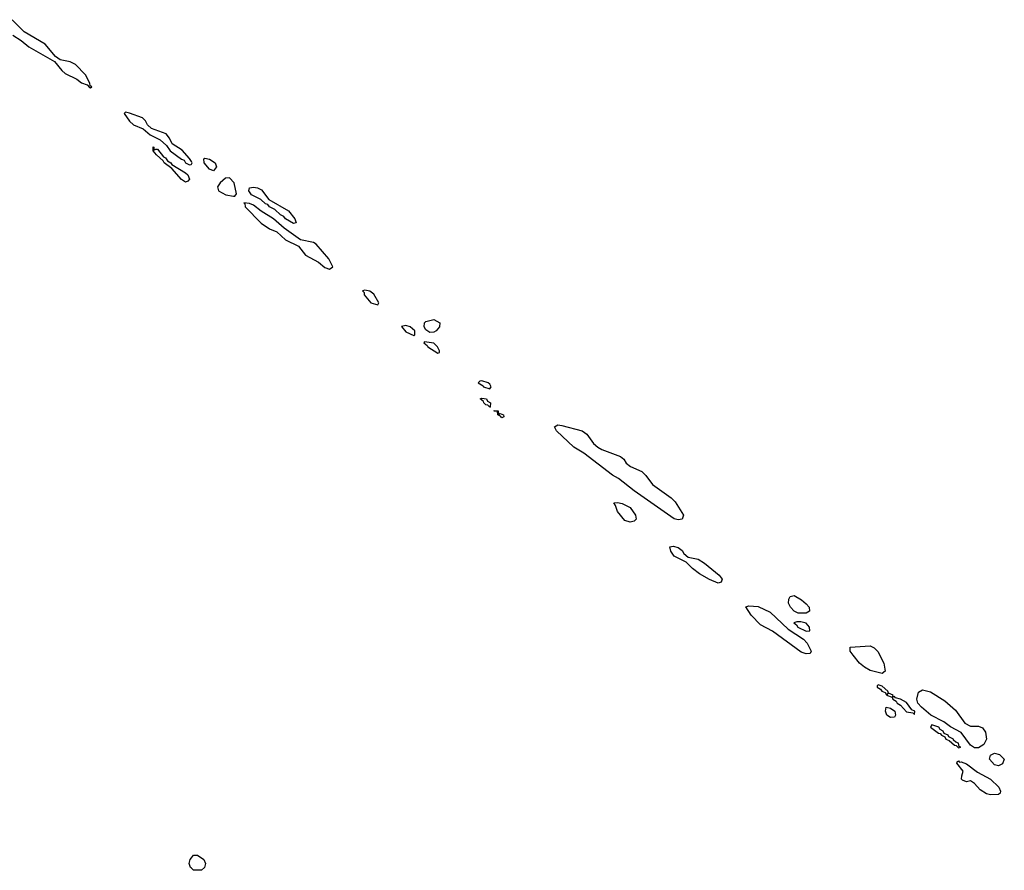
# Model space of a CAD drawing. Header units: inches. Extents: x 2735672 to 2903319, y 894031 to 1029782.
# Tile 31 of 167: x 2759142 to 2764059, y 1004715 to 1008965. Entities that reach past the tile are written whole.
import ezdxf

# ---------------------------------------------------------------- set-up
doc = ezdxf.new("R2010")
doc.units = ezdxf.units.IN
doc.header["$MEASUREMENT"] = 0
doc.layers.add('C7050', color=7, linetype='Continuous')
doc.layers.add('C7060', color=7, linetype='Continuous')

msp = doc.modelspace()

# ---------------------------------------------------------------- linework, layer by layer
at = {"layer": 'C7050', "color": 4}
for points, elevation in [([(2759107.2, 1008887.2), (2759150, 1008861.3), (2759188.3, 1008828.3), (2759315.3, 1008755.3), (2759352.2, 1008710), (2759370, 1008696), (2759427.3, 1008667.3), (2759450.8, 1008650), (2759479, 1008639), (2759490, 1008625.5), (2759496, 1008624), (2759502, 1008630), (2759494.5, 1008634.5), (2759492.7, 1008647.3), (2759471.5, 1008690), (2759420.4, 1008740.4), (2759393.4, 1008753.4), (2759343.8, 1008763.8), (2759320.6, 1008780.6), (2759270, 1008842.9), (2759163.7, 1008903.7), (2759104.7, 1008964.7)], 16), ([(2760000, 1008256), (2759990, 1008272), (2759953.2, 1008313.2), (2759904, 1008344), (2759890, 1008373.2), (2759873.9, 1008393.9), (2759800.7, 1008420.7), (2759780.1, 1008440.1), (2759770, 1008459.3), (2759754.6, 1008474.6), (2759690, 1008498), (2759670, 1008502), (2759663.5, 1008496.5), (2759690, 1008458.4), (2759710, 1008438.9), (2759758.6, 1008418.6), (2759794, 1008390), (2759843.9, 1008363.9), (2759875.4, 1008335.4), (2759893, 1008310), (2759950, 1008267.2), (2759962.8, 1008262.8), (2759970.8, 1008250), (2759990, 1008240.4), (2759998.7, 1008241.3), (2760000, 1008243.5)], 16), ([(2760000, 1004725.3), (2759995.3, 1004730), (2759988.7, 1004750), (2759994, 1004770), (2760000, 1004777.9)], 12)]:
    msp.add_lwpolyline(points, dxfattribs=dict(at, elevation=elevation))
at = {"layer": 'C7050', "color": 4, "elevation": 12}
msp.add_lwpolyline([(2759812.7, 1008312.7), (2759821.5, 1008318.5), (2759830, 1008317.1), (2759859.8, 1008279.8), (2759870, 1008274.9), (2759879.8, 1008259.8), (2759897.3, 1008250), (2759901.6, 1008241.6), (2759970, 1008200.3), (2759981.3, 1008190), (2759990, 1008168.7), (2759982, 1008158), (2759970, 1008152.3), (2759950, 1008166), (2759901.5, 1008221.5), (2759863.7, 1008250), (2759859.1, 1008259.1), (2759824.5, 1008290), (2759809.4, 1008310), (2759808, 1008330), (2759812.7, 1008327.3)], close=True, dxfattribs=at)
at = {"layer": 'C7060', "color": 4}
for points, elevation in [([(2760000, 1008243.5), (2760003.7, 1008250), (2760000, 1008256)], 16), ([(2761510, 1007014), (2761510.8, 1007010.8)], 12), ([(2760000, 1004777.9), (2760010, 1004791), (2760030.6, 1004790.6), (2760061, 1004770), (2760070.8, 1004749.2), (2760064.7, 1004730), (2760050, 1004715.3), (2760010, 1004715.3), (2760000, 1004725.3)], 12)]:
    msp.add_lwpolyline(points, dxfattribs=dict(at, elevation=elevation))
for points, elevation in [([(2760110, 1008209.6), (2760090, 1008218.4), (2760063.6, 1008250), (2760062, 1008270), (2760066.3, 1008273.7), (2760090, 1008267.7), (2760118.8, 1008250), (2760124.9, 1008230)], 12), ([(2760190, 1008175.1), (2760170, 1008172.3), (2760143.8, 1008150), (2760130.5, 1008130), (2760135.5, 1008110), (2760171, 1008090), (2760210, 1008083.8), (2760216.6, 1008083.4), (2760224.7, 1008095.3), (2760213, 1008150)], 16), ([(2760510, 1007947), (2760470, 1007969.7), (2760461.6, 1007981.6), (2760444.5, 1007990), (2760416.6, 1008016.6), (2760389.4, 1008030), (2760382, 1008042), (2760370, 1008045.1), (2760345.9, 1008065.9), (2760299.5, 1008090), (2760285.6, 1008110), (2760290, 1008124.7), (2760310, 1008127.3), (2760330, 1008124), (2760350, 1008114), (2760386.4, 1008066.4), (2760484.7, 1008010), (2760516, 1007970), (2760522, 1007950)], 12), ([(2760262, 1008050), (2760266.4, 1008046.4), (2760267.7, 1008030), (2760347.5, 1007947.5), (2760390, 1007919.5), (2760425.5, 1007905.5), (2760470, 1007864.4), (2760533.7, 1007833.7), (2760570, 1007788.5), (2760633.5, 1007753.5), (2760666.7, 1007726.7), (2760690, 1007719.1), (2760705.2, 1007730), (2760686.3, 1007770), (2760623.3, 1007843.3), (2760610, 1007851.5), (2760544.9, 1007864.9), (2760462.4, 1007922.4), (2760409.6, 1007970), (2760347.3, 1008007.3), (2760310, 1008037.3), (2760290, 1008047)], 16), ([(2760866, 1007614), (2760854, 1007610), (2760862, 1007602), (2760862.8, 1007590), (2760896, 1007550), (2760930, 1007541), (2760935.1, 1007550), (2760910, 1007593.2), (2760890, 1007609)], 16), ([(2761190, 1007402.3), (2761170, 1007415.1), (2761161.3, 1007430), (2761164.5, 1007450), (2761170, 1007457.3), (2761210, 1007466.8), (2761241, 1007450), (2761239.1, 1007430), (2761222, 1007410), (2761210, 1007403.5)], 12), ([(2761070, 1007437), (2761048, 1007432), (2761070, 1007405.5), (2761110, 1007387.3), (2761115.3, 1007390), (2761115.1, 1007410), (2761092.7, 1007430)], 16), ([(2761164, 1007356), (2761161, 1007350), (2761177.5, 1007337.5), (2761180.7, 1007330), (2761230, 1007298.8), (2761238, 1007302), (2761239.3, 1007310), (2761229.2, 1007330), (2761210, 1007349.2)], 16), ([(2761450, 1007161.2), (2761440.7, 1007159.3), (2761431.3, 1007150), (2761456.3, 1007136.3), (2761458.8, 1007130), (2761490, 1007120.7), (2761496.2, 1007130), (2761490, 1007144), (2761482, 1007150)], 16), ([(2761490, 1007029.4), (2761479.5, 1007039.5), (2761470, 1007040.9), (2761459.3, 1007050), (2761458, 1007058), (2761442, 1007070), (2761450, 1007073.4), (2761472.7, 1007070), (2761478.5, 1007058.5), (2761492.7, 1007050), (2761491, 1007031), (2761494, 1007030)], 12), ([(2761510.8, 1007010.8), (2761530.8, 1007010), (2761532.7, 1006992.7), (2761542, 1006998), (2761558.8, 1006990), (2761559.8, 1006980.2), (2761550, 1006975.3), (2761543.7, 1006983.7), (2761529.4, 1006990), (2761528.9, 1007008.9), (2761511.1, 1007008.9)], 12), ([(2762430, 1006466.6), (2762410, 1006471.5), (2762210, 1006610.9), (2762132.7, 1006672.7), (2762102.6, 1006690), (2761959.2, 1006799.2), (2761909.9, 1006829.9), (2761822.4, 1006910), (2761813.2, 1006930), (2761830, 1006940.5), (2761850, 1006938), (2761950.4, 1006910.4), (2761973.8, 1006893.8), (2762007.5, 1006847.5), (2762028.9, 1006828.9), (2762050, 1006817.1), (2762143, 1006783), (2762158.8, 1006770), (2762170.8, 1006750), (2762192.3, 1006732.3), (2762248.2, 1006708.2), (2762268.3, 1006688.3), (2762302, 1006642), (2762395.3, 1006575.3), (2762415.3, 1006555.3), (2762456.3, 1006490), (2762450, 1006469.5)], 12), ([(2762190, 1006454.5), (2762163.3, 1006463.3), (2762127.8, 1006507.8), (2762118, 1006538), (2762109.1, 1006550.9), (2762127.2, 1006552.8), (2762150, 1006548.4), (2762190, 1006528.4), (2762217, 1006490), (2762220.7, 1006470), (2762210, 1006459.3)], 12), ([(2762630, 1006149.4), (2762587.7, 1006167.7), (2762537.2, 1006197.2), (2762502.7, 1006222.7), (2762470, 1006255.3), (2762410, 1006284), (2762394, 1006310), (2762388.4, 1006331.6), (2762406, 1006334), (2762430, 1006327.3), (2762450, 1006313), (2762458.8, 1006298.8), (2762480.4, 1006280.4), (2762530, 1006270.2), (2762561.3, 1006250), (2762635.8, 1006190), (2762650.4, 1006170), (2762646, 1006154)], 12), ([(2763030, 1005999.2), (2763009.7, 1006010), (2762991.5, 1006030), (2762982, 1006050), (2762982.9, 1006070), (2762990, 1006082.8), (2763010, 1006087.7), (2763046.6, 1006066.6), (2763070, 1006046.8), (2763084, 1006030), (2763086.8, 1006010), (2763070, 1005999.5)], 12), ([(2763070, 1005796), (2763044.9, 1005804.9), (2762901.2, 1005910), (2762841.6, 1005941.6), (2762795.1, 1005990), (2762768, 1006032), (2762782.7, 1006037.3), (2762830, 1006032.7), (2762890, 1006004.4), (2762979.7, 1005919.7), (2763057, 1005870), (2763074.9, 1005850), (2763094.8, 1005810), (2763090, 1005798)], 12), ([(2763022.6, 1005957.4), (2763007.7, 1005952.3), (2763022, 1005942), (2763028.7, 1005930), (2763070, 1005910.6), (2763088.7, 1005911.3), (2763087, 1005930), (2763069.3, 1005950), (2763043.4, 1005956.6)], 16), ([(2763450, 1005699), (2763390, 1005713.8), (2763361, 1005730), (2763336.4, 1005750), (2763303.6, 1005790), (2763289.4, 1005810), (2763288.7, 1005830), (2763390, 1005837.3), (2763410, 1005826.8), (2763428.2, 1005808.2), (2763457.3, 1005750), (2763464.7, 1005710)], 12), ([(2763430, 1005641.2), (2763423.8, 1005636.2), (2763424.4, 1005630), (2763440.5, 1005620.5), (2763446.7, 1005610), (2763464.4, 1005604.4), (2763470, 1005591.3), (2763478, 1005598), (2763471.3, 1005590), (2763499.9, 1005579.9), (2763502, 1005570), (2763519.6, 1005559.6), (2763524.4, 1005550), (2763540, 1005540), (2763570, 1005507.4), (2763602, 1005502), (2763610, 1005494), (2763611.8, 1005510), (2763597.2, 1005517.2), (2763570, 1005553.6), (2763541.2, 1005570), (2763516.6, 1005576.6), (2763510, 1005584), (2763500.4, 1005580.4), (2763504, 1005590), (2763480.1, 1005600.1), (2763477, 1005610), (2763450, 1005635.8)], 16), ([(2763930, 1005326.4), (2763910, 1005327.1), (2763890, 1005339.8), (2763843, 1005403), (2763790, 1005431.6), (2763757.7, 1005457.7), (2763693, 1005490), (2763645.1, 1005530), (2763627.6, 1005550), (2763621.7, 1005570), (2763630, 1005606), (2763650, 1005616.3), (2763690, 1005607.3), (2763761.6, 1005561.6), (2763815.9, 1005515.9), (2763862, 1005450), (2763890, 1005436), (2763930, 1005434.8), (2763950, 1005426.8), (2763966, 1005406), (2763970.6, 1005370), (2763956.3, 1005343.7)], 12), ([(2763490, 1005478), (2763473.2, 1005490), (2763465.1, 1005510), (2763469.6, 1005530.4), (2763490, 1005526), (2763512.7, 1005510), (2763516.4, 1005490), (2763510, 1005480.9)], 12), ([(2763698, 1005442), (2763690.7, 1005430), (2763730, 1005400.4), (2763738.7, 1005398.7), (2763744.9, 1005390), (2763761.4, 1005381.4), (2763766.4, 1005370), (2763783.1, 1005363.1), (2763810, 1005340.5), (2763818.8, 1005338.8), (2763830, 1005326.7), (2763842, 1005330), (2763834, 1005334), (2763830, 1005351.2), (2763816.3, 1005356.3), (2763805.2, 1005365.2), (2763805.2, 1005370), (2763782, 1005382), (2763778, 1005390), (2763758, 1005398), (2763753.6, 1005410), (2763739.1, 1005419.1), (2763733, 1005430)], 16), ([(2764030, 1005237.4), (2764010, 1005241.7), (2763985.1, 1005270), (2763989.7, 1005290.3), (2764010, 1005301.3), (2764034.7, 1005294.7), (2764059.1, 1005270), (2764050, 1005247.3)], 12), ([(2763835.3, 1005255.3), (2763843.2, 1005256.8), (2763870, 1005247.3), (2763925.2, 1005205.2), (2763990.2, 1005170.2), (2764031.7, 1005130), (2764040.7, 1005110), (2764039.1, 1005100.9), (2764030, 1005094), (2763990, 1005091.8), (2763970, 1005097), (2763938, 1005118), (2763910, 1005148.7), (2763890, 1005162), (2763870, 1005158), (2763850, 1005166), (2763846, 1005170), (2763847.3, 1005187.3), (2763854, 1005210), (2763822, 1005250), (2763823.1, 1005256.9), (2763830, 1005262)], 12)]:
    msp.add_lwpolyline(points, close=True, dxfattribs=dict(at, elevation=elevation))

doc.saveas('drawing.dxf')
